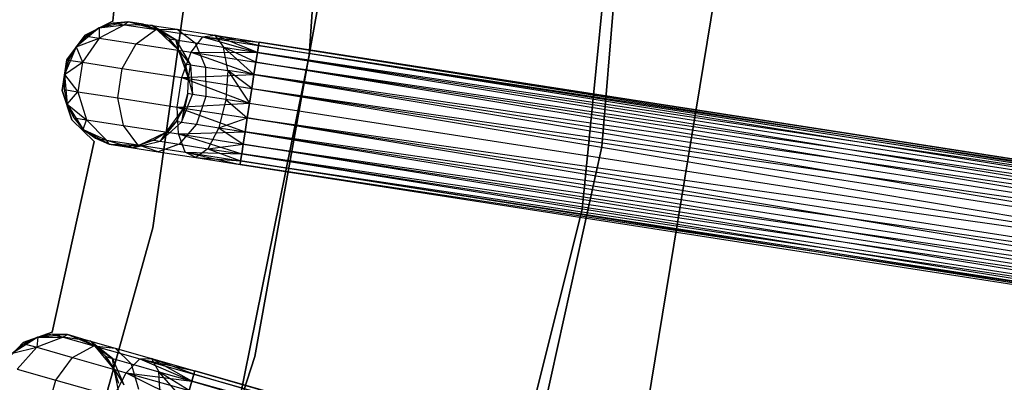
# Model space of a CAD drawing. Extents: x -91 to 92, y -91 to 92.
# Tile 222 of 256: x 40 to 55, y -11 to -5. Entities that reach past the tile are written whole.
import ezdxf

# ---------------------------------------------------------------- set-up
doc = ezdxf.new("R2010")
doc.units = 0
doc.header["$LTSCALE"] = 25.4
doc.layers.get('0').update_dxf_attribs({"linetype": 'CONTINUOUS'})

# ---------------------------------------------------------------- blocks, each defined once
blk = doc.blocks.new('NL2500012258_STL_2')
at = {"color": 0}
for p, q in [((136.514, -5.932, 186), (136.911, -0.131, 186)), ((136.911, -0.131, 178.5), (136.514, -5.932, 178.5)), ((136.514, -5.932, 186), (136.911, -0.131, 186)), ((136.911, -0.131, 178.5), (136.514, -5.932, 178.5)), ((141.204, -7.394, 20), (141.754, -0.831, 20)), ((141.754, -0.831, 26.5), (141.204, -7.394, 26.5)), ((141.754, -0.831, 26.5), (141.204, -7.394, 26.5)), ((141.204, -7.394, 20), (141.754, -0.831, 20)), ((140.889, -8.399, 19), (141.595, -1.259, 19)), ((141.595, -1.259, 20), (140.889, -8.399, 20)), ((141.595, -1.259, 20), (140.889, -8.399, 20)), ((140.889, -8.399, 19), (141.595, -1.259, 19)), ((133.661, -2.261, 185), (133.371, -5.381, 185)), ((133.371, -5.381, 183), (133.661, -2.261, 183)), ((133.371, -5.381, 183), (133.661, -2.261, 183)), ((133.661, -2.261, 185), (133.371, -5.381, 185)), ((134.8, -3.078, 186), (134.013, -8.694, 186)), ((134.013, -8.694, 178.5), (134.8, -3.078, 178.5)), ((134.013, -8.694, 178.5), (134.8, -3.078, 178.5)), ((134.8, -3.078, 186), (134.013, -8.694, 186)), ((135.643, -10.756, 186), (136.677, -5.028, 186)), ((136.677, -5.028, 187), (135.643, -10.756, 187)), ((135.643, -10.756, 186), (136.677, -5.028, 186)), ((136.677, -5.028, 187), (135.643, -10.756, 187)), ((143.02, -4.952, 20), (141.942, -11.509, 20)), ((141.942, -11.509, 26.5), (143.02, -4.952, 26.5)), ((143.02, -4.952, 20), (141.942, -11.509, 20)), ((141.942, -11.509, 26.5), (143.02, -4.952, 26.5)), ((133.15, -5.489, 185), (132.781, -5.795, 185)), ((133.15, -5.489, 185), (132.781, -5.795, 185)), ((133.371, -5.381, 185), (132.927, -5.603, 185)), ((132.927, -5.603, 183), (133.371, -5.381, 183)), ((132.927, -5.603, 183), (133.371, -5.381, 183)), ((133.371, -5.381, 185), (132.927, -5.603, 185)), ((133.15, -5.489, 179.5), (132.947, -5.62, 179.5)), ((132.947, -5.62, 179.5), (133.15, -5.489, 185)), ((132.947, -5.62, 179.5), (133.15, -5.489, 185)), ((133.15, -5.489, 179.5), (132.947, -5.62, 179.5)), ((133.618, -5.39, 185), (133.15, -5.489, 185)), ((133.618, -5.39, 185), (133.15, -5.489, 185)), ((133.378, -5.411, 179.5), (133.15, -5.489, 185)), ((133.378, -5.411, 179.5), (133.15, -5.489, 179.5)), ((133.378, -5.411, 179.5), (133.15, -5.489, 185)), ((133.378, -5.411, 179.5), (133.15, -5.489, 179.5)), ((133.15, -5.489, 179.5), (133.555, -5.439, 178.599)), ((133.15, -5.489, 179.5), (133.555, -5.439, 178.599)), ((133.15, -5.489, 179.5), (133.15, -5.489, 185)), ((133.15, -5.489, 179.5), (133.15, -5.489, 185)), ((133.15, -5.489, 179.5), (133.154, -5.652, 178.448)), ((133.15, -5.489, 179.5), (133.154, -5.652, 178.448)), ((133.555, -5.439, 178.599), (133.154, -5.652, 178.448)), ((133.555, -5.439, 178.599), (133.154, -5.652, 178.448)), ((133.371, -5.381, 185), (133.371, -5.381, 183)), ((133.371, -5.381, 185), (133.371, -5.381, 183)), ((133.618, -5.39, 179.5), (133.378, -5.411, 179.5)), ((133.378, -5.411, 179.5), (133.618, -5.39, 185)), ((133.378, -5.411, 179.5), (133.618, -5.39, 185)), ((133.618, -5.39, 179.5), (133.378, -5.411, 179.5)), ((133.378, -5.411, 179.5), (133.555, -5.439, 178.599)), ((133.378, -5.411, 179.5), (133.555, -5.439, 178.599)), ((133.618, -5.39, 179.5), (133.555, -5.439, 178.599)), ((133.618, -5.39, 179.5), (133.555, -5.439, 178.599)), ((133.998, -5.449, 178.781), (133.555, -5.439, 178.599)), ((133.555, -5.439, 178.599), (134.059, -5.517, 177.835)), ((133.555, -5.439, 178.599), (134.059, -5.517, 177.835)), ((133.998, -5.449, 178.781), (133.555, -5.439, 178.599)), ((134.079, -5.52, 185), (133.618, -5.39, 185)), ((133.856, -5.427, 179.5), (133.618, -5.39, 185)), ((134.079, -5.52, 185), (133.618, -5.39, 185)), ((133.856, -5.427, 179.5), (133.618, -5.39, 185)), ((133.618, -5.39, 179.5), (133.998, -5.449, 178.781)), ((133.618, -5.39, 179.5), (133.618, -5.39, 185)), ((133.618, -5.39, 179.5), (133.618, -5.39, 185)), ((133.618, -5.39, 179.5), (133.998, -5.449, 178.781)), ((133.742, -5.743, 177.557), (134.059, -5.517, 177.835)), ((133.742, -5.743, 177.557), (134.059, -5.517, 177.835)), ((134.079, -5.52, 179.5), (133.856, -5.427, 179.5)), ((133.856, -5.427, 179.5), (134.079, -5.52, 185)), ((133.856, -5.427, 179.5), (134.079, -5.52, 185)), ((133.856, -5.427, 179.5), (133.998, -5.449, 178.781)), ((133.856, -5.427, 179.5), (133.998, -5.449, 178.781)), ((134.079, -5.52, 179.5), (133.856, -5.427, 179.5)), ((134.079, -5.52, 179.5), (133.998, -5.449, 178.781)), ((134.079, -5.52, 179.5), (133.998, -5.449, 178.781)), ((134.38, -5.68, 178.952), (133.998, -5.449, 178.781)), ((133.998, -5.449, 178.781), (134.4, -5.512, 178.171)), ((133.998, -5.449, 178.781), (134.4, -5.512, 178.171)), ((134.38, -5.68, 178.952), (133.998, -5.449, 178.781)), ((134.059, -5.517, 177.835), (134.4, -5.512, 178.171)), ((134.059, -5.517, 177.835), (134.4, -5.512, 178.171)), ((134.059, -5.517, 177.835), (134.814, -5.634, 177.325)), ((134.059, -5.517, 177.835), (134.814, -5.634, 177.325)), ((134.426, -5.849, 185), (134.079, -5.52, 185)), ((134.272, -5.664, 179.5), (134.079, -5.52, 185)), ((134.426, -5.849, 185), (134.079, -5.52, 185)), ((134.272, -5.664, 179.5), (134.079, -5.52, 179.5)), ((134.079, -5.52, 179.5), (134.079, -5.52, 185)), ((134.272, -5.664, 179.5), (134.079, -5.52, 185)), ((134.079, -5.52, 179.5), (134.079, -5.52, 185)), ((134.079, -5.52, 179.5), (134.38, -5.68, 178.952)), ((134.272, -5.664, 179.5), (134.079, -5.52, 179.5)), ((134.079, -5.52, 179.5), (134.38, -5.68, 178.952)), ((134.4, -5.512, 178.171), (135.003, -5.605, 177.764)), ((134.4, -5.512, 178.171), (135.003, -5.605, 177.764)), ((134.4, -5.512, 178.171), (134.687, -5.728, 178.487)), ((134.4, -5.512, 178.171), (134.687, -5.728, 178.487)), ((132.927, -5.603, 185), (132.635, -6.003, 185)), ((132.635, -6.003, 183), (132.927, -5.603, 183)), ((132.635, -6.003, 183), (132.927, -5.603, 183)), ((132.927, -5.603, 185), (132.635, -6.003, 185)), ((132.947, -5.62, 179.5), (132.781, -5.795, 185)), ((132.947, -5.62, 179.5), (132.781, -5.795, 179.5)), ((132.947, -5.62, 179.5), (132.781, -5.795, 185)), ((132.947, -5.62, 179.5), (132.781, -5.795, 179.5)), ((132.781, -5.795, 179.5), (133.154, -5.652, 178.448)), ((132.781, -5.795, 179.5), (133.154, -5.652, 178.448)), ((133.154, -5.652, 178.448), (132.886, -6.039, 178.363)), ((133.154, -5.652, 178.448), (132.886, -6.039, 178.363)), ((132.927, -5.603, 185), (132.927, -5.603, 183)), ((132.927, -5.603, 185), (132.927, -5.603, 183)), ((132.947, -5.62, 179.5), (133.154, -5.652, 178.448)), ((132.947, -5.62, 179.5), (133.154, -5.652, 178.448)), ((133.154, -5.652, 178.448), (133.742, -5.743, 177.557)), ((133.154, -5.652, 178.448), (133.742, -5.743, 177.557)), ((134.426, -5.849, 179.5), (134.272, -5.664, 179.5)), ((134.272, -5.664, 179.5), (134.426, -5.849, 185)), ((134.272, -5.664, 179.5), (134.426, -5.849, 185)), ((134.272, -5.664, 179.5), (134.38, -5.68, 178.952)), ((134.272, -5.664, 179.5), (134.38, -5.68, 178.952)), ((134.426, -5.849, 179.5), (134.272, -5.664, 179.5)), ((134.624, -5.88, 176.961), (134.814, -5.634, 177.325)), ((134.624, -5.88, 176.961), (134.814, -5.634, 177.325)), ((134.814, -5.634, 177.325), (135.003, -5.605, 177.764)), ((134.814, -5.634, 177.325), (135.003, -5.605, 177.764)), ((134.814, -5.634, 177.325), (135.687, -5.883, 176.932)), ((134.814, -5.634, 177.325), (135.687, -5.883, 176.932)), ((134.814, -5.634, 177.325), (135.705, -5.773, 177.145)), ((134.814, -5.634, 177.325), (135.705, -5.773, 177.145)), ((134.814, -5.634, 177.325), (135.713, -5.716, 177.379)), ((134.814, -5.634, 177.325), (135.713, -5.716, 177.379)), ((135.003, -5.605, 177.764), (135.713, -5.716, 177.379)), ((135.003, -5.605, 177.764), (135.713, -5.716, 177.621)), ((135.003, -5.605, 177.764), (135.713, -5.716, 177.379)), ((135.687, -5.883, 178.068), (135.003, -5.605, 177.764)), ((135.003, -5.605, 177.764), (135.146, -5.799, 178.177)), ((135.687, -5.883, 178.068), (135.003, -5.605, 177.764)), ((135.705, -5.773, 177.855), (135.003, -5.605, 177.764)), ((135.705, -5.773, 177.855), (135.003, -5.605, 177.764)), ((135.003, -5.605, 177.764), (135.713, -5.716, 177.621)), ((135.003, -5.605, 177.764), (135.146, -5.799, 178.177)), ((132.781, -5.795, 185), (132.597, -6.236, 185)), ((132.781, -5.795, 185), (132.597, -6.236, 185)), ((132.781, -5.795, 179.5), (132.662, -6.004, 179.5)), ((132.662, -6.004, 179.5), (132.781, -5.795, 185)), ((132.662, -6.004, 179.5), (132.781, -5.795, 185)), ((132.781, -5.795, 179.5), (132.662, -6.004, 179.5)), ((132.781, -5.795, 179.5), (132.781, -5.795, 185)), ((132.781, -5.795, 179.5), (132.781, -5.795, 185)), ((132.781, -5.795, 179.5), (132.886, -6.039, 178.363)), ((132.781, -5.795, 179.5), (132.886, -6.039, 178.363)), ((133.522, -6.138, 177.399), (133.742, -5.743, 177.557)), ((133.522, -6.138, 177.399), (133.742, -5.743, 177.557)), ((133.742, -5.743, 177.557), (134.624, -5.88, 176.961)), ((133.742, -5.743, 177.557), (134.624, -5.88, 176.961)), ((134.38, -5.68, 178.952), (134.687, -5.728, 178.487)), ((134.38, -5.68, 178.952), (134.687, -5.728, 178.487)), ((134.38, -5.68, 178.952), (134.615, -6.079, 179.074)), ((134.426, -5.849, 179.5), (134.38, -5.68, 178.952)), ((134.426, -5.849, 179.5), (134.38, -5.68, 178.952)), ((134.38, -5.68, 178.952), (134.615, -6.079, 179.074)), ((134.687, -5.728, 178.487), (135.146, -5.799, 178.177)), ((134.687, -5.728, 178.487), (135.146, -5.799, 178.177)), ((134.687, -5.728, 178.487), (134.854, -6.116, 178.712)), ((134.687, -5.728, 178.487), (134.854, -6.116, 178.712)), ((135.146, -5.799, 178.177), (135.687, -5.883, 178.068)), ((135.211, -6.172, 178.47), (135.146, -5.799, 178.177)), ((135.632, -6.237, 178.385), (135.146, -5.799, 178.177)), ((135.211, -6.172, 178.47), (135.146, -5.799, 178.177)), ((135.632, -6.237, 178.385), (135.146, -5.799, 178.177)), ((135.663, -6.041, 178.249), (135.146, -5.799, 178.177)), ((135.663, -6.041, 178.249), (135.146, -5.799, 178.177)), ((135.146, -5.799, 178.177), (135.687, -5.883, 178.068)), ((135.705, -5.773, 177.145), (135.687, -5.883, 176.932)), ((135.687, -5.883, 178.068), (135.705, -5.773, 177.855)), ((135.687, -5.883, 178.068), (135.705, -5.773, 177.855)), ((135.705, -5.773, 177.145), (135.687, -5.883, 176.932)), ((135.713, -5.716, 177.379), (135.705, -5.773, 177.145)), ((135.705, -5.773, 177.855), (135.713, -5.716, 177.621)), ((135.705, -5.773, 177.855), (135.713, -5.716, 177.621)), ((135.713, -5.716, 177.379), (135.705, -5.773, 177.145)), ((135.705, -5.773, 177.855), (154.727, -8.725, 177.855)), ((135.705, -5.773, 177.855), (154.727, -8.725, 177.855)), ((154.71, -8.836, 176.932), (135.705, -5.773, 177.145)), ((135.705, -5.773, 177.145), (154.736, -8.668, 177.379)), ((135.705, -5.773, 177.145), (154.736, -8.668, 177.379)), ((154.71, -8.836, 176.932), (135.705, -5.773, 177.145)), ((154.736, -8.668, 177.379), (135.713, -5.716, 177.621)), ((135.713, -5.716, 177.379), (154.736, -8.668, 177.379)), ((154.736, -8.668, 177.379), (135.713, -5.716, 177.621)), ((135.713, -5.716, 177.621), (154.727, -8.725, 177.855)), ((135.713, -5.716, 177.621), (154.727, -8.725, 177.855)), ((135.713, -5.716, 177.379), (154.736, -8.668, 177.379)), ((134.581, -6.302, 185), (134.426, -5.849, 185)), ((134.531, -6.066, 179.5), (134.426, -5.849, 185)), ((134.581, -6.302, 185), (134.426, -5.849, 185)), ((134.531, -6.066, 179.5), (134.426, -5.849, 179.5)), ((134.426, -5.849, 179.5), (134.426, -5.849, 185)), ((134.531, -6.066, 179.5), (134.426, -5.849, 185)), ((134.426, -5.849, 179.5), (134.426, -5.849, 185)), ((134.426, -5.849, 179.5), (134.615, -6.079, 179.074)), ((134.426, -5.849, 179.5), (134.615, -6.079, 179.074)), ((134.531, -6.066, 179.5), (134.426, -5.849, 179.5)), ((134.474, -6.286, 176.755), (134.624, -5.88, 176.961)), ((134.474, -6.286, 176.755), (134.624, -5.88, 176.961)), ((134.624, -5.88, 176.961), (135.632, -6.237, 176.615)), ((134.624, -5.88, 176.961), (135.632, -6.237, 176.615)), ((134.624, -5.88, 176.961), (135.663, -6.041, 176.751)), ((134.624, -5.88, 176.961), (135.663, -6.041, 176.751)), ((134.624, -5.88, 176.961), (135.687, -5.883, 176.932)), ((134.624, -5.88, 176.961), (135.687, -5.883, 176.932)), ((135.364, -11.631, 186), (136.514, -5.932, 186)), ((136.514, -5.932, 178.5), (135.364, -11.631, 178.5)), ((135.364, -11.631, 186), (136.514, -5.932, 186)), ((136.514, -5.932, 178.5), (135.364, -11.631, 178.5)), ((135.687, -5.883, 176.932), (135.663, -6.041, 176.751)), ((135.663, -6.041, 178.249), (135.687, -5.883, 178.068)), ((135.663, -6.041, 178.249), (135.687, -5.883, 178.068)), ((135.687, -5.883, 176.932), (135.663, -6.041, 176.751)), ((154.727, -8.725, 177.855), (135.687, -5.883, 178.068)), ((135.687, -5.883, 178.068), (154.685, -8.994, 178.249)), ((135.687, -5.883, 178.068), (154.685, -8.994, 178.249)), ((154.727, -8.725, 177.855), (135.687, -5.883, 178.068)), ((135.687, -5.883, 176.932), (154.71, -8.836, 176.932)), ((135.687, -5.883, 176.932), (154.71, -8.836, 176.932)), ((136.514, -5.932, 186), (136.514, -5.932, 178.5)), ((136.514, -5.932, 186), (136.514, -5.932, 178.5)), ((132.635, -6.003, 185), (132.559, -6.493, 185)), ((132.559, -6.493, 183), (132.635, -6.003, 183)), ((132.559, -6.493, 183), (132.635, -6.003, 183)), ((132.635, -6.003, 185), (132.559, -6.493, 185)), ((132.662, -6.004, 179.5), (132.597, -6.236, 185)), ((132.662, -6.004, 179.5), (132.597, -6.236, 185)), ((132.662, -6.004, 179.5), (132.597, -6.236, 179.5)), ((132.662, -6.004, 179.5), (132.597, -6.236, 179.5)), ((132.597, -6.236, 179.5), (132.886, -6.039, 178.363)), ((132.597, -6.236, 179.5), (132.886, -6.039, 178.363)), ((132.635, -6.003, 185), (132.635, -6.003, 183)), ((132.635, -6.003, 185), (132.635, -6.003, 183)), ((132.662, -6.004, 179.5), (132.886, -6.039, 178.363)), ((132.662, -6.004, 179.5), (132.886, -6.039, 178.363)), ((132.886, -6.039, 178.363), (132.812, -6.512, 178.363)), ((132.886, -6.039, 178.363), (132.812, -6.512, 178.363)), ((132.886, -6.039, 178.363), (133.522, -6.138, 177.399)), ((132.886, -6.039, 178.363), (133.522, -6.138, 177.399)), ((133.449, -6.611, 177.399), (133.522, -6.138, 177.399)), ((133.449, -6.611, 177.399), (133.522, -6.138, 177.399)), ((133.522, -6.138, 177.399), (134.474, -6.286, 176.755)), ((133.522, -6.138, 177.399), (134.474, -6.286, 176.755)), ((134.581, -6.302, 179.5), (134.531, -6.066, 179.5)), ((134.531, -6.066, 179.5), (134.581, -6.302, 185)), ((134.531, -6.066, 179.5), (134.581, -6.302, 185)), ((134.531, -6.066, 179.5), (134.615, -6.079, 179.074)), ((134.531, -6.066, 179.5), (134.615, -6.079, 179.074)), ((134.581, -6.302, 179.5), (134.531, -6.066, 179.5)), ((134.581, -6.302, 179.5), (134.615, -6.079, 179.074)), ((134.581, -6.302, 179.5), (134.615, -6.079, 179.074)), ((134.615, -6.079, 179.074), (134.854, -6.116, 178.712)), ((134.615, -6.079, 179.074), (134.854, -6.116, 178.712)), ((134.615, -6.079, 179.074), (134.648, -6.555, 179.117)), ((134.615, -6.079, 179.074), (134.648, -6.555, 179.117)), ((134.854, -6.116, 178.712), (135.211, -6.172, 178.47)), ((134.854, -6.116, 178.712), (135.211, -6.172, 178.47)), ((134.854, -6.116, 178.712), (134.862, -6.588, 178.793)), ((134.854, -6.116, 178.712), (134.862, -6.588, 178.793)), ((135.663, -6.041, 176.751), (135.632, -6.237, 176.615)), ((135.632, -6.237, 178.385), (135.663, -6.041, 178.249)), ((135.632, -6.237, 178.385), (135.663, -6.041, 178.249)), ((135.663, -6.041, 176.751), (135.632, -6.237, 176.615)), ((135.663, -6.041, 178.249), (154.685, -8.994, 178.249)), ((135.663, -6.041, 178.249), (154.685, -8.994, 178.249)), ((154.655, -9.19, 176.615), (135.663, -6.041, 176.751)), ((135.663, -6.041, 176.751), (154.71, -8.836, 176.932)), ((135.663, -6.041, 176.751), (154.71, -8.836, 176.932)), ((154.655, -9.19, 176.615), (135.663, -6.041, 176.751)), ((132.597, -6.236, 185), (132.589, -6.477, 179.5)), ((132.597, -6.236, 179.5), (132.589, -6.477, 179.5)), ((132.597, -6.236, 185), (132.589, -6.477, 179.5)), ((132.597, -6.236, 179.5), (132.589, -6.477, 179.5)), ((132.597, -6.236, 185), (132.639, -6.713, 185)), ((132.597, -6.236, 185), (132.639, -6.713, 185)), ((132.597, -6.236, 179.5), (132.597, -6.236, 185)), ((132.597, -6.236, 179.5), (132.597, -6.236, 185)), ((132.597, -6.236, 179.5), (132.812, -6.512, 178.363)), ((132.597, -6.236, 179.5), (132.812, -6.512, 178.363)), ((134.401, -6.759, 176.755), (134.474, -6.286, 176.755)), ((134.401, -6.759, 176.755), (134.474, -6.286, 176.755)), ((134.474, -6.286, 176.755), (135.632, -6.237, 176.615)), ((134.474, -6.286, 176.755), (135.632, -6.237, 176.615)), ((134.474, -6.286, 176.755), (135.561, -6.696, 176.5)), ((134.474, -6.286, 176.755), (135.561, -6.696, 176.5)), ((134.474, -6.286, 176.755), (135.598, -6.46, 176.529)), ((134.474, -6.286, 176.755), (135.598, -6.46, 176.529)), ((134.573, -6.543, 185), (134.581, -6.302, 185)), ((134.573, -6.543, 179.5), (134.581, -6.302, 179.5)), ((134.573, -6.543, 185), (134.581, -6.302, 185)), ((134.573, -6.543, 179.5), (134.581, -6.302, 179.5)), ((134.581, -6.302, 179.5), (134.581, -6.302, 185)), ((134.581, -6.302, 179.5), (134.581, -6.302, 185)), ((134.581, -6.302, 179.5), (134.648, -6.555, 179.117)), ((134.581, -6.302, 179.5), (134.648, -6.555, 179.117)), ((135.211, -6.172, 178.47), (135.183, -6.638, 178.576)), ((135.211, -6.172, 178.47), (135.183, -6.638, 178.576)), ((135.598, -6.46, 178.471), (135.211, -6.172, 178.47)), ((135.211, -6.172, 178.47), (135.561, -6.696, 178.5)), ((135.598, -6.46, 178.471), (135.211, -6.172, 178.47)), ((135.632, -6.237, 178.385), (135.211, -6.172, 178.47)), ((135.632, -6.237, 178.385), (135.211, -6.172, 178.47)), ((135.211, -6.172, 178.47), (135.561, -6.696, 178.5)), ((135.632, -6.237, 176.615), (135.598, -6.46, 176.529)), ((135.598, -6.46, 178.471), (135.632, -6.237, 178.385)), ((135.598, -6.46, 178.471), (135.632, -6.237, 178.385)), ((135.632, -6.237, 176.615), (135.598, -6.46, 176.529)), ((154.685, -8.994, 178.249), (135.632, -6.237, 178.385)), ((135.632, -6.237, 178.385), (154.62, -9.413, 178.471)), ((135.632, -6.237, 178.385), (154.62, -9.413, 178.471)), ((154.685, -8.994, 178.249), (135.632, -6.237, 178.385)), ((135.632, -6.237, 176.615), (154.655, -9.19, 176.615)), ((135.632, -6.237, 176.615), (154.655, -9.19, 176.615)), ((135.598, -6.46, 176.529), (135.561, -6.696, 176.5)), ((135.561, -6.696, 178.5), (135.598, -6.46, 178.471)), ((135.561, -6.696, 178.5), (135.598, -6.46, 178.471)), ((135.598, -6.46, 176.529), (135.561, -6.696, 176.5)), ((135.598, -6.46, 178.471), (154.62, -9.413, 178.471)), ((135.598, -6.46, 178.471), (154.62, -9.413, 178.471)), ((135.598, -6.46, 176.529), (154.583, -9.649, 176.5)), ((135.598, -6.46, 176.529), (154.583, -9.649, 176.5)), ((135.598, -6.46, 176.529), (154.655, -9.19, 176.615)), ((135.598, -6.46, 176.529), (154.655, -9.19, 176.615)), ((132.559, -6.493, 185), (132.559, -6.493, 183)), ((132.559, -6.493, 185), (132.559, -6.493, 183)), ((132.559, -6.493, 185), (132.716, -6.963, 185)), ((132.716, -6.963, 183), (132.559, -6.493, 183)), ((132.716, -6.963, 183), (132.559, -6.493, 183)), ((132.559, -6.493, 185), (132.716, -6.963, 185)), ((132.589, -6.477, 179.5), (132.639, -6.713, 185)), ((132.589, -6.477, 179.5), (132.639, -6.713, 179.5)), ((132.589, -6.477, 179.5), (132.639, -6.713, 185)), ((132.589, -6.477, 179.5), (132.639, -6.713, 179.5)), ((132.589, -6.477, 179.5), (132.812, -6.512, 178.363)), ((132.589, -6.477, 179.5), (132.812, -6.512, 178.363)), ((132.639, -6.713, 179.5), (132.812, -6.512, 178.363)), ((132.639, -6.713, 179.5), (132.812, -6.512, 178.363)), ((132.812, -6.512, 178.363), (132.95, -6.962, 178.448)), ((132.812, -6.512, 178.363), (132.95, -6.962, 178.448)), ((132.812, -6.512, 178.363), (133.449, -6.611, 177.399)), ((132.812, -6.512, 178.363), (133.449, -6.611, 177.399)), ((133.539, -7.054, 177.557), (133.449, -6.611, 177.399)), ((133.449, -6.611, 177.399), (134.401, -6.759, 176.755)), ((133.449, -6.611, 177.399), (134.401, -6.759, 176.755)), ((133.539, -7.054, 177.557), (133.449, -6.611, 177.399)), ((134.573, -6.543, 179.5), (134.472, -6.998, 179.074)), ((134.573, -6.543, 179.5), (134.472, -6.998, 179.074)), ((134.472, -6.998, 179.074), (134.648, -6.555, 179.117)), ((134.472, -6.998, 179.074), (134.648, -6.555, 179.117)), ((134.508, -6.775, 185), (134.573, -6.543, 185)), ((134.508, -6.775, 179.5), (134.573, -6.543, 179.5)), ((134.508, -6.775, 185), (134.573, -6.543, 185)), ((134.508, -6.775, 179.5), (134.573, -6.543, 179.5)), ((134.573, -6.543, 179.5), (134.573, -6.543, 185)), ((134.573, -6.543, 179.5), (134.573, -6.543, 185)), ((134.648, -6.555, 179.117), (134.573, -6.543, 179.5)), ((134.648, -6.555, 179.117), (134.573, -6.543, 179.5)), ((134.862, -6.588, 178.793), (134.648, -6.555, 179.117)), ((134.862, -6.588, 178.793), (134.648, -6.555, 179.117)), ((134.862, -6.588, 178.793), (134.711, -7.035, 178.712)), ((134.862, -6.588, 178.793), (134.711, -7.035, 178.712)), ((135.183, -6.638, 178.576), (134.862, -6.588, 178.793)), ((135.183, -6.638, 178.576), (134.862, -6.588, 178.793)), ((132.639, -6.713, 185), (132.897, -7.116, 185)), ((132.639, -6.713, 179.5), (132.639, -6.713, 185)), ((132.639, -6.713, 179.5), (132.639, -6.713, 185)), ((132.639, -6.713, 179.5), (132.743, -6.93, 179.5)), ((132.743, -6.93, 179.5), (132.639, -6.713, 185)), ((132.743, -6.93, 179.5), (132.639, -6.713, 185)), ((132.639, -6.713, 185), (132.897, -7.116, 185)), ((132.639, -6.713, 179.5), (132.743, -6.93, 179.5)), ((132.639, -6.713, 179.5), (132.95, -6.962, 178.448)), ((132.639, -6.713, 179.5), (132.95, -6.962, 178.448)), ((134.223, -7.16, 185), (134.508, -6.775, 185)), ((134.223, -7.16, 185), (134.508, -6.775, 185)), ((134.389, -6.985, 179.5), (134.508, -6.775, 185)), ((134.389, -6.985, 179.5), (134.508, -6.775, 185)), ((134.389, -6.985, 179.5), (134.508, -6.775, 179.5)), ((134.389, -6.985, 179.5), (134.508, -6.775, 179.5)), ((134.401, -6.759, 176.755), (135.561, -6.696, 176.5)), ((134.401, -6.759, 176.755), (135.561, -6.696, 176.5)), ((134.42, -7.19, 176.961), (134.401, -6.759, 176.755)), ((134.401, -6.759, 176.755), (135.49, -7.156, 176.615)), ((134.401, -6.759, 176.755), (135.49, -7.156, 176.615)), ((134.401, -6.759, 176.755), (135.524, -6.933, 176.529)), ((134.401, -6.759, 176.755), (135.524, -6.933, 176.529)), ((134.42, -7.19, 176.961), (134.401, -6.759, 176.755)), ((134.508, -6.775, 179.5), (134.472, -6.998, 179.074)), ((134.508, -6.775, 179.5), (134.472, -6.998, 179.074)), ((134.508, -6.775, 179.5), (134.508, -6.775, 185)), ((134.508, -6.775, 179.5), (134.508, -6.775, 185)), ((135.183, -6.638, 178.576), (135.068, -7.09, 178.47)), ((135.183, -6.638, 178.576), (135.068, -7.09, 178.47)), ((135.561, -6.696, 178.5), (135.183, -6.638, 178.576)), ((135.183, -6.638, 178.576), (135.524, -6.933, 178.471)), ((135.183, -6.638, 178.576), (135.524, -6.933, 178.471)), ((135.561, -6.696, 178.5), (135.183, -6.638, 178.576)), ((135.524, -6.933, 178.471), (135.561, -6.696, 178.5)), ((135.561, -6.696, 176.5), (135.524, -6.933, 176.529)), ((135.524, -6.933, 178.471), (135.561, -6.696, 178.5)), ((135.561, -6.696, 176.5), (135.524, -6.933, 176.529)), ((135.561, -6.696, 178.5), (154.583, -9.649, 178.5)), ((135.561, -6.696, 178.5), (154.583, -9.649, 178.5)), ((135.561, -6.696, 176.5), (154.583, -9.649, 176.5)), ((135.561, -6.696, 176.5), (154.583, -9.649, 176.5)), ((132.743, -6.93, 179.5), (132.897, -7.116, 185)), ((132.743, -6.93, 179.5), (132.897, -7.116, 179.5)), ((132.743, -6.93, 179.5), (132.897, -7.116, 185)), ((132.743, -6.93, 179.5), (132.897, -7.116, 179.5)), ((132.743, -6.93, 179.5), (132.95, -6.962, 178.448)), ((132.743, -6.93, 179.5), (132.95, -6.962, 178.448)), ((135.068, -7.09, 178.47), (135.524, -6.933, 178.471)), ((135.068, -7.09, 178.47), (135.524, -6.933, 178.471)), ((135.49, -7.156, 178.385), (135.524, -6.933, 178.471)), ((135.524, -6.933, 176.529), (135.49, -7.156, 176.615)), ((135.524, -6.933, 176.529), (135.49, -7.156, 176.615)), ((135.49, -7.156, 178.385), (135.524, -6.933, 178.471)), ((154.512, -10.109, 176.615), (135.524, -6.933, 176.529)), ((135.524, -6.933, 176.529), (154.583, -9.649, 176.5)), ((154.512, -10.109, 176.615), (135.524, -6.933, 176.529)), ((135.524, -6.933, 178.471), (154.547, -9.886, 178.471)), ((135.524, -6.933, 178.471), (154.547, -9.886, 178.471)), ((135.524, -6.933, 176.529), (154.583, -9.649, 176.5)), ((132.716, -6.963, 185), (132.716, -6.963, 183)), ((132.716, -6.963, 185), (132.716, -6.963, 183)), ((132.716, -6.963, 185), (133.071, -7.309, 185)), ((133.071, -7.309, 183), (132.716, -6.963, 183)), ((133.071, -7.309, 183), (132.716, -6.963, 183)), ((132.716, -6.963, 185), (133.071, -7.309, 185)), ((132.897, -7.116, 179.5), (132.95, -6.962, 178.448)), ((132.897, -7.116, 179.5), (132.95, -6.962, 178.448)), ((132.95, -6.962, 178.448), (133.268, -7.287, 178.599)), ((132.95, -6.962, 178.448), (133.268, -7.287, 178.599)), ((132.95, -6.962, 178.448), (133.539, -7.054, 177.557)), ((132.95, -6.962, 178.448), (133.539, -7.054, 177.557)), ((133.772, -7.365, 177.835), (133.539, -7.054, 177.557)), ((133.539, -7.054, 177.557), (134.42, -7.19, 176.961)), ((133.539, -7.054, 177.557), (134.42, -7.19, 176.961)), ((133.772, -7.365, 177.835), (133.539, -7.054, 177.557)), ((134.389, -6.985, 179.5), (134.128, -7.307, 178.952)), ((134.389, -6.985, 179.5), (134.128, -7.307, 178.952)), ((134.128, -7.307, 178.952), (134.472, -6.998, 179.074)), ((134.128, -7.307, 178.952), (134.472, -6.998, 179.074)), ((134.223, -7.16, 179.5), (134.389, -6.985, 179.5)), ((134.389, -6.985, 179.5), (134.223, -7.16, 185)), ((134.389, -6.985, 179.5), (134.223, -7.16, 185)), ((134.223, -7.16, 179.5), (134.389, -6.985, 179.5)), ((134.389, -6.985, 179.5), (134.472, -6.998, 179.074)), ((134.389, -6.985, 179.5), (134.472, -6.998, 179.074)), ((134.711, -7.035, 178.712), (134.434, -7.354, 178.487)), ((134.711, -7.035, 178.712), (134.434, -7.354, 178.487)), ((134.472, -6.998, 179.074), (134.711, -7.035, 178.712)), ((134.472, -6.998, 179.074), (134.711, -7.035, 178.712)), ((134.711, -7.035, 178.712), (135.068, -7.09, 178.47)), ((134.711, -7.035, 178.712), (135.068, -7.09, 178.47)), ((135.068, -7.09, 178.47), (134.893, -7.426, 178.177)), ((135.068, -7.09, 178.47), (134.893, -7.426, 178.177)), ((135.068, -7.09, 178.47), (135.49, -7.156, 178.385)), ((135.068, -7.09, 178.47), (135.49, -7.156, 178.385)), ((135.068, -7.09, 178.47), (135.459, -7.352, 178.249)), ((135.068, -7.09, 178.47), (135.459, -7.352, 178.249)), ((132.897, -7.116, 185), (133.313, -7.352, 185)), ((132.897, -7.116, 179.5), (132.897, -7.116, 185)), ((132.897, -7.116, 179.5), (132.897, -7.116, 185)), ((132.897, -7.116, 179.5), (133.091, -7.259, 179.5)), ((133.091, -7.259, 179.5), (132.897, -7.116, 185)), ((133.091, -7.259, 179.5), (132.897, -7.116, 185)), ((132.897, -7.116, 185), (133.313, -7.352, 185)), ((132.897, -7.116, 179.5), (133.091, -7.259, 179.5)), ((132.897, -7.116, 179.5), (133.268, -7.287, 178.599)), ((132.897, -7.116, 179.5), (133.268, -7.287, 178.599)), ((133.792, -7.368, 185), (134.223, -7.16, 185)), ((133.792, -7.368, 185), (134.223, -7.16, 185)), ((134.02, -7.29, 179.5), (134.223, -7.16, 185)), ((134.02, -7.29, 179.5), (134.223, -7.16, 179.5)), ((134.02, -7.29, 179.5), (134.223, -7.16, 185)), ((134.02, -7.29, 179.5), (134.223, -7.16, 179.5)), ((134.223, -7.16, 179.5), (134.128, -7.307, 178.952)), ((134.223, -7.16, 179.5), (134.128, -7.307, 178.952)), ((134.223, -7.16, 179.5), (134.223, -7.16, 185)), ((134.223, -7.16, 179.5), (134.223, -7.16, 185)), ((134.42, -7.19, 176.961), (135.49, -7.156, 176.615)), ((134.42, -7.19, 176.961), (135.49, -7.156, 176.615)), ((134.527, -7.482, 177.325), (134.42, -7.19, 176.961)), ((134.42, -7.19, 176.961), (135.435, -7.51, 176.932)), ((134.42, -7.19, 176.961), (135.435, -7.51, 176.932)), ((134.42, -7.19, 176.961), (135.459, -7.352, 176.751)), ((134.42, -7.19, 176.961), (135.459, -7.352, 176.751)), ((134.527, -7.482, 177.325), (134.42, -7.19, 176.961)), ((135.459, -7.352, 178.249), (135.49, -7.156, 178.385)), ((135.49, -7.156, 176.615), (135.459, -7.352, 176.751)), ((135.49, -7.156, 176.615), (135.459, -7.352, 176.751)), ((135.459, -7.352, 178.249), (135.49, -7.156, 178.385)), ((135.49, -7.156, 176.615), (154.512, -10.109, 176.615)), ((135.49, -7.156, 176.615), (154.512, -10.109, 176.615)), ((154.547, -9.886, 178.471), (135.49, -7.156, 178.385)), ((135.49, -7.156, 178.385), (154.482, -10.305, 178.249)), ((135.49, -7.156, 178.385), (154.482, -10.305, 178.249)), ((154.547, -9.886, 178.471), (135.49, -7.156, 178.385)), ((133.071, -7.309, 185), (132.4, -10.37, 185)), ((132.4, -10.37, 183), (133.071, -7.309, 183)), ((132.4, -10.37, 183), (133.071, -7.309, 183)), ((133.071, -7.309, 185), (132.4, -10.37, 185)), ((133.071, -7.309, 185), (133.071, -7.309, 183)), ((133.071, -7.309, 185), (133.071, -7.309, 183)), ((133.091, -7.259, 179.5), (133.313, -7.352, 185)), ((133.091, -7.259, 179.5), (133.313, -7.352, 179.5)), ((133.091, -7.259, 179.5), (133.313, -7.352, 185)), ((133.091, -7.259, 179.5), (133.313, -7.352, 179.5)), ((133.091, -7.259, 179.5), (133.268, -7.287, 178.599)), ((133.091, -7.259, 179.5), (133.268, -7.287, 178.599)), ((133.313, -7.352, 179.5), (133.268, -7.287, 178.599)), ((133.268, -7.287, 178.599), (133.693, -7.411, 178.781)), ((133.313, -7.352, 179.5), (133.268, -7.287, 178.599)), ((133.268, -7.287, 178.599), (133.693, -7.411, 178.781)), ((133.268, -7.287, 178.599), (133.772, -7.365, 177.835)), ((133.268, -7.287, 178.599), (133.772, -7.365, 177.835)), ((133.313, -7.352, 185), (133.792, -7.368, 185)), ((133.313, -7.352, 179.5), (133.313, -7.352, 185)), ((133.313, -7.352, 179.5), (133.313, -7.352, 185)), ((133.313, -7.352, 179.5), (133.693, -7.411, 178.781)), ((133.552, -7.389, 179.5), (133.313, -7.352, 185)), ((133.552, -7.389, 179.5), (133.313, -7.352, 185)), ((133.313, -7.352, 185), (133.792, -7.368, 185)), ((133.313, -7.352, 179.5), (133.693, -7.411, 178.781)), ((133.552, -7.389, 179.5), (133.792, -7.368, 185)), ((133.552, -7.389, 179.5), (133.792, -7.368, 179.5)), ((133.552, -7.389, 179.5), (133.792, -7.368, 185)), ((133.552, -7.389, 179.5), (133.792, -7.368, 179.5)), ((133.552, -7.389, 179.5), (133.693, -7.411, 178.781)), ((133.552, -7.389, 179.5), (133.693, -7.411, 178.781)), ((134.02, -7.29, 179.5), (133.693, -7.411, 178.781)), ((134.02, -7.29, 179.5), (133.693, -7.411, 178.781)), ((133.693, -7.411, 178.781), (134.128, -7.307, 178.952)), ((133.693, -7.411, 178.781), (134.128, -7.307, 178.952)), ((133.792, -7.368, 179.5), (133.693, -7.411, 178.781)), ((133.792, -7.368, 179.5), (133.693, -7.411, 178.781)), ((133.693, -7.411, 178.781), (134.096, -7.474, 178.171)), ((133.693, -7.411, 178.781), (134.096, -7.474, 178.171)), ((134.096, -7.474, 178.171), (133.772, -7.365, 177.835)), ((133.772, -7.365, 177.835), (134.527, -7.482, 177.325)), ((133.772, -7.365, 177.835), (134.527, -7.482, 177.325)), ((134.096, -7.474, 178.171), (133.772, -7.365, 177.835)), ((133.792, -7.368, 179.5), (134.02, -7.29, 179.5)), ((134.02, -7.29, 179.5), (133.792, -7.368, 185)), ((134.02, -7.29, 179.5), (133.792, -7.368, 185)), ((133.792, -7.368, 179.5), (134.02, -7.29, 179.5)), ((133.792, -7.368, 179.5), (133.792, -7.368, 185)), ((133.792, -7.368, 179.5), (133.792, -7.368, 185)), ((134.02, -7.29, 179.5), (134.128, -7.307, 178.952)), ((134.02, -7.29, 179.5), (134.128, -7.307, 178.952)), ((134.434, -7.354, 178.487), (134.096, -7.474, 178.171)), ((134.434, -7.354, 178.487), (134.096, -7.474, 178.171)), ((134.128, -7.307, 178.952), (134.434, -7.354, 178.487)), ((134.128, -7.307, 178.952), (134.434, -7.354, 178.487)), ((134.434, -7.354, 178.487), (134.893, -7.426, 178.177)), ((134.434, -7.354, 178.487), (134.893, -7.426, 178.177)), ((134.893, -7.426, 178.177), (135.459, -7.352, 178.249)), ((134.893, -7.426, 178.177), (135.459, -7.352, 178.249)), ((135.435, -7.51, 178.068), (135.459, -7.352, 178.249)), ((135.459, -7.352, 176.751), (135.435, -7.51, 176.932)), ((135.459, -7.352, 176.751), (135.435, -7.51, 176.932)), ((135.435, -7.51, 178.068), (135.459, -7.352, 178.249)), ((154.457, -10.463, 176.932), (135.459, -7.352, 176.751)), ((135.459, -7.352, 176.751), (154.512, -10.109, 176.615)), ((135.459, -7.352, 176.751), (154.512, -10.109, 176.615)), ((154.457, -10.463, 176.932), (135.459, -7.352, 176.751)), ((135.459, -7.352, 178.249), (154.482, -10.305, 178.249)), ((135.459, -7.352, 178.249), (154.482, -10.305, 178.249)), ((139.785, -13.825, 20), (141.204, -7.394, 20)), ((141.204, -7.394, 26.5), (139.785, -13.825, 26.5)), ((141.204, -7.394, 26.5), (139.785, -13.825, 26.5)), ((139.785, -13.825, 20), (141.204, -7.394, 20)), ((141.204, -7.394, 26.5), (141.204, -7.394, 20)), ((141.204, -7.394, 26.5), (141.204, -7.394, 20)), ((134.096, -7.474, 178.171), (134.698, -7.567, 177.764)), ((134.096, -7.474, 178.171), (134.698, -7.567, 177.764)), ((134.698, -7.567, 177.764), (134.527, -7.482, 177.325)), ((134.527, -7.482, 177.325), (135.409, -7.677, 177.379)), ((134.527, -7.482, 177.325), (135.409, -7.677, 177.379)), ((134.527, -7.482, 177.325), (135.418, -7.62, 177.145)), ((134.527, -7.482, 177.325), (135.418, -7.62, 177.145)), ((134.527, -7.482, 177.325), (135.435, -7.51, 176.932)), ((134.527, -7.482, 177.325), (135.435, -7.51, 176.932)), ((134.698, -7.567, 177.764), (134.527, -7.482, 177.325)), ((134.893, -7.426, 178.177), (134.698, -7.567, 177.764)), ((134.893, -7.426, 178.177), (134.698, -7.567, 177.764)), ((134.698, -7.567, 177.764), (135.418, -7.62, 177.855)), ((134.698, -7.567, 177.764), (135.418, -7.62, 177.855)), ((134.698, -7.567, 177.764), (135.409, -7.677, 177.621)), ((134.698, -7.567, 177.764), (135.409, -7.677, 177.379)), ((134.698, -7.567, 177.764), (135.409, -7.677, 177.621)), ((134.698, -7.567, 177.764), (135.409, -7.677, 177.379)), ((134.893, -7.426, 178.177), (135.435, -7.51, 178.068)), ((134.893, -7.426, 178.177), (135.435, -7.51, 178.068)), ((134.893, -7.426, 178.177), (135.418, -7.62, 177.855)), ((134.893, -7.426, 178.177), (135.418, -7.62, 177.855)), ((135.418, -7.62, 177.855), (135.435, -7.51, 178.068)), ((135.435, -7.51, 176.932), (135.418, -7.62, 177.145)), ((135.435, -7.51, 176.932), (135.418, -7.62, 177.145)), ((135.418, -7.62, 177.855), (135.435, -7.51, 178.068)), ((135.435, -7.51, 176.932), (154.457, -10.463, 176.932)), ((135.435, -7.51, 176.932), (154.457, -10.463, 176.932)), ((154.482, -10.305, 178.249), (135.435, -7.51, 178.068)), ((135.435, -7.51, 178.068), (154.44, -10.573, 177.855)), ((135.435, -7.51, 178.068), (154.44, -10.573, 177.855)), ((154.482, -10.305, 178.249), (135.435, -7.51, 178.068)), ((135.409, -7.677, 177.621), (135.418, -7.62, 177.855)), ((135.418, -7.62, 177.145), (135.409, -7.677, 177.379)), ((135.418, -7.62, 177.145), (135.409, -7.677, 177.379)), ((135.409, -7.677, 177.621), (135.418, -7.62, 177.855)), ((135.409, -7.677, 177.379), (154.431, -10.63, 177.379)), ((135.409, -7.677, 177.621), (154.431, -10.63, 177.379)), ((154.44, -10.573, 177.855), (135.409, -7.677, 177.621)), ((135.409, -7.677, 177.621), (154.431, -10.63, 177.379)), ((135.409, -7.677, 177.379), (154.431, -10.63, 177.379)), ((154.44, -10.573, 177.855), (135.409, -7.677, 177.621)), ((154.431, -10.63, 177.379), (135.418, -7.62, 177.145)), ((135.418, -7.62, 177.145), (154.457, -10.463, 176.932)), ((135.418, -7.62, 177.145), (154.457, -10.463, 176.932)), ((154.431, -10.63, 177.379), (135.418, -7.62, 177.145)), ((135.418, -7.62, 177.855), (154.44, -10.573, 177.855)), ((135.418, -7.62, 177.855), (154.44, -10.573, 177.855)), ((139.151, -15.361, 19), (140.889, -8.399, 19)), ((140.889, -8.399, 20), (139.151, -15.361, 20)), ((140.889, -8.399, 20), (139.151, -15.361, 20)), ((139.151, -15.361, 19), (140.889, -8.399, 19)), ((140.889, -8.399, 20), (140.889, -8.399, 19)), ((140.889, -8.399, 20), (140.889, -8.399, 19)), ((134.013, -8.694, 186), (132.484, -14.155, 186)), ((132.484, -14.155, 178.5), (134.013, -8.694, 178.5)), ((132.484, -14.155, 178.5), (134.013, -8.694, 178.5)), ((134.013, -8.694, 186), (132.484, -14.155, 186)), ((134.013, -8.694, 178.5), (134.013, -8.694, 186)), ((134.013, -8.694, 178.5), (134.013, -8.694, 186)), ((132.4, -10.37, 185), (131.932, -10.535, 185)), ((131.932, -10.535, 183), (132.4, -10.37, 183)), ((131.932, -10.535, 183), (132.4, -10.37, 183)), ((132.4, -10.37, 185), (131.932, -10.535, 185)), ((132.403, -10.399, 179.5), (132.168, -10.448, 185)), ((132.403, -10.399, 179.5), (132.168, -10.448, 179.5)), ((132.403, -10.399, 179.5), (132.168, -10.448, 185)), ((132.403, -10.399, 179.5), (132.168, -10.448, 179.5)), ((132.644, -10.407, 185), (132.168, -10.448, 185)), ((132.644, -10.407, 185), (132.168, -10.448, 185)), ((132.4, -10.37, 185), (132.4, -10.37, 183)), ((132.4, -10.37, 185), (132.4, -10.37, 183)), ((132.644, -10.407, 179.5), (132.403, -10.399, 179.5)), ((132.403, -10.399, 179.5), (132.644, -10.407, 185)), ((132.403, -10.399, 179.5), (132.644, -10.407, 185)), ((132.403, -10.399, 179.5), (132.576, -10.448, 178.599)), ((132.403, -10.399, 179.5), (132.576, -10.448, 178.599)), ((132.644, -10.407, 179.5), (132.403, -10.399, 179.5)), ((132.644, -10.407, 179.5), (132.576, -10.448, 178.599)), ((132.644, -10.407, 179.5), (132.576, -10.448, 178.599)), ((133.086, -10.593, 185), (132.644, -10.407, 185)), ((132.876, -10.473, 179.5), (132.644, -10.407, 185)), ((133.086, -10.593, 185), (132.644, -10.407, 185)), ((132.876, -10.473, 179.5), (132.644, -10.407, 185)), ((132.644, -10.407, 179.5), (133.014, -10.512, 178.781)), ((132.644, -10.407, 179.5), (132.644, -10.407, 185)), ((132.644, -10.407, 179.5), (132.644, -10.407, 185)), ((132.644, -10.407, 179.5), (133.014, -10.512, 178.781)), ((131.932, -10.535, 185), (131.593, -10.896, 185)), ((131.593, -10.896, 183), (131.932, -10.535, 183)), ((131.593, -10.896, 183), (131.932, -10.535, 183)), ((131.932, -10.535, 185), (131.593, -10.896, 185)), ((132.168, -10.448, 185), (131.764, -10.706, 185)), ((132.168, -10.448, 185), (131.764, -10.706, 185)), ((131.95, -10.552, 179.5), (131.764, -10.706, 185)), ((131.95, -10.552, 179.5), (131.764, -10.706, 179.5)), ((131.95, -10.552, 179.5), (131.764, -10.706, 185)), ((131.95, -10.552, 179.5), (131.764, -10.706, 179.5)), ((131.932, -10.535, 185), (131.932, -10.535, 183)), ((131.932, -10.535, 185), (131.932, -10.535, 183)), ((132.168, -10.448, 179.5), (131.95, -10.552, 179.5)), ((131.95, -10.552, 179.5), (132.168, -10.448, 185)), ((131.95, -10.552, 179.5), (132.168, -10.448, 185)), ((132.168, -10.448, 179.5), (131.95, -10.552, 179.5)), ((131.95, -10.552, 179.5), (132.151, -10.61, 178.448)), ((131.95, -10.552, 179.5), (132.151, -10.61, 178.448)), ((132.168, -10.448, 179.5), (132.151, -10.61, 178.448)), ((132.168, -10.448, 179.5), (132.151, -10.61, 178.448)), ((132.576, -10.448, 178.599), (132.151, -10.61, 178.448)), ((132.576, -10.448, 178.599), (132.151, -10.61, 178.448)), ((132.168, -10.448, 179.5), (132.168, -10.448, 185)), ((132.168, -10.448, 179.5), (132.168, -10.448, 185)), ((132.168, -10.448, 179.5), (132.576, -10.448, 178.599)), ((132.168, -10.448, 179.5), (132.576, -10.448, 178.599)), ((133.014, -10.512, 178.781), (132.576, -10.448, 178.599)), ((132.576, -10.448, 178.599), (133.067, -10.587, 177.835)), ((132.576, -10.448, 178.599), (133.067, -10.587, 177.835)), ((133.014, -10.512, 178.781), (132.576, -10.448, 178.599)), ((133.086, -10.593, 179.5), (132.876, -10.473, 179.5)), ((132.876, -10.473, 179.5), (133.086, -10.593, 185)), ((132.876, -10.473, 179.5), (133.086, -10.593, 185)), ((132.876, -10.473, 179.5), (133.014, -10.512, 178.781)), ((132.876, -10.473, 179.5), (133.014, -10.512, 178.781)), ((133.086, -10.593, 179.5), (132.876, -10.473, 179.5)), ((133.086, -10.593, 179.5), (133.014, -10.512, 178.781)), ((133.086, -10.593, 179.5), (133.014, -10.512, 178.781)), ((133.365, -10.789, 178.952), (133.014, -10.512, 178.781)), ((133.014, -10.512, 178.781), (133.406, -10.624, 178.171)), ((133.014, -10.512, 178.781), (133.406, -10.624, 178.171)), ((133.365, -10.789, 178.952), (133.014, -10.512, 178.781)), ((131.764, -10.706, 179.5), (132.151, -10.61, 178.448)), ((131.764, -10.706, 179.5), (132.151, -10.61, 178.448)), ((132.151, -10.61, 178.448), (131.838, -10.961, 178.363)), ((132.151, -10.61, 178.448), (131.838, -10.961, 178.363)), ((132.151, -10.61, 178.448), (132.724, -10.773, 177.557)), ((132.151, -10.61, 178.448), (132.724, -10.773, 177.557)), ((132.724, -10.773, 177.557), (133.067, -10.587, 177.835)), ((132.724, -10.773, 177.557), (133.067, -10.587, 177.835)), ((133.067, -10.587, 177.835), (133.802, -10.796, 177.325)), ((133.067, -10.587, 177.835), (133.802, -10.796, 177.325)), ((133.067, -10.587, 177.835), (133.406, -10.624, 178.171)), ((133.067, -10.587, 177.835), (133.406, -10.624, 178.171)), ((133.39, -10.962, 185), (133.086, -10.593, 185)), ((133.26, -10.759, 179.5), (133.086, -10.593, 185)), ((133.39, -10.962, 185), (133.086, -10.593, 185)), ((133.26, -10.759, 179.5), (133.086, -10.593, 179.5)), ((133.086, -10.593, 179.5), (133.086, -10.593, 185)), ((133.26, -10.759, 179.5), (133.086, -10.593, 185)), ((133.086, -10.593, 179.5), (133.086, -10.593, 185)), ((133.086, -10.593, 179.5), (133.365, -10.789, 178.952)), ((133.26, -10.759, 179.5), (133.086, -10.593, 179.5)), ((133.086, -10.593, 179.5), (133.365, -10.789, 178.952)), ((133.406, -10.624, 178.171), (133.992, -10.791, 177.764)), ((133.406, -10.624, 178.171), (133.992, -10.791, 177.764)), ((133.406, -10.624, 178.171), (133.664, -10.874, 178.487)), ((133.406, -10.624, 178.171), (133.664, -10.874, 178.487)), ((132.457, -11.137, 177.399), (132.724, -10.773, 177.557)), ((132.457, -11.137, 177.399), (132.724, -10.773, 177.557)), ((132.724, -10.773, 177.557), (133.582, -11.017, 176.961)), ((132.724, -10.773, 177.557), (133.582, -11.017, 176.961)), ((133.39, -10.962, 179.5), (133.26, -10.759, 179.5)), ((133.26, -10.759, 179.5), (133.39, -10.962, 185)), ((133.26, -10.759, 179.5), (133.39, -10.962, 185)), ((133.26, -10.759, 179.5), (133.365, -10.789, 178.952)), ((133.26, -10.759, 179.5), (133.365, -10.789, 178.952)), ((133.39, -10.962, 179.5), (133.26, -10.759, 179.5)), ((133.365, -10.789, 178.952), (133.664, -10.874, 178.487)), ((133.365, -10.789, 178.952), (133.664, -10.874, 178.487)), ((133.365, -10.789, 178.952), (133.549, -11.214, 179.074)), ((133.39, -10.962, 179.5), (133.365, -10.789, 178.952)), ((133.39, -10.962, 179.5), (133.365, -10.789, 178.952)), ((133.365, -10.789, 178.952), (133.549, -11.214, 179.074)), ((133.582, -11.017, 176.961), (133.802, -10.796, 177.325)), ((133.582, -11.017, 176.961), (133.802, -10.796, 177.325)), ((133.664, -10.874, 178.487), (134.11, -11.001, 178.177)), ((133.664, -10.874, 178.487), (134.11, -11.001, 178.177)), ((133.664, -10.874, 178.487), (133.781, -11.28, 178.712)), ((133.664, -10.874, 178.487), (133.781, -11.28, 178.712)), ((133.802, -10.796, 177.325), (133.992, -10.791, 177.764)), ((133.802, -10.796, 177.325), (133.992, -10.791, 177.764)), ((133.802, -10.796, 177.325), (134.638, -11.151, 176.932)), ((133.802, -10.796, 177.325), (134.638, -11.151, 176.932)), ((133.802, -10.796, 177.325), (134.668, -11.043, 177.145)), ((133.802, -10.796, 177.325), (134.668, -11.043, 177.145)), ((133.802, -10.796, 177.325), (134.684, -10.987, 177.379)), ((133.802, -10.796, 177.325), (134.684, -10.987, 177.379)), ((133.87, -16.301, 186), (135.643, -10.756, 186)), ((135.643, -10.756, 187), (133.87, -16.301, 187)), ((133.87, -16.301, 186), (135.643, -10.756, 186)), ((135.643, -10.756, 187), (133.87, -16.301, 187)), ((133.992, -10.791, 177.764), (134.684, -10.987, 177.379)), ((133.992, -10.791, 177.764), (134.684, -10.987, 177.621)), ((133.992, -10.791, 177.764), (134.684, -10.987, 177.379)), ((134.638, -11.151, 178.068), (133.992, -10.791, 177.764)), ((133.992, -10.791, 177.764), (134.11, -11.001, 178.177)), ((134.638, -11.151, 178.068), (133.992, -10.791, 177.764)), ((134.668, -11.043, 177.855), (133.992, -10.791, 177.764)), ((134.668, -11.043, 177.855), (133.992, -10.791, 177.764)), ((133.992, -10.791, 177.764), (134.684, -10.987, 177.621)), ((133.992, -10.791, 177.764), (134.11, -11.001, 178.177)), ((135.643, -10.756, 186), (135.643, -10.756, 187)), ((135.643, -10.756, 186), (135.643, -10.756, 187)), ((131.838, -10.961, 178.363), (132.457, -11.137, 177.399)), ((131.838, -10.961, 178.363), (132.457, -11.137, 177.399)), ((133.384, -11.401, 176.755), (133.582, -11.017, 176.961)), ((133.384, -11.401, 176.755), (133.582, -11.017, 176.961)), ((133.488, -11.43, 185), (133.39, -10.962, 185)), ((133.467, -11.19, 179.5), (133.39, -10.962, 185)), ((133.488, -11.43, 185), (133.39, -10.962, 185)), ((133.467, -11.19, 179.5), (133.39, -10.962, 179.5)), ((133.39, -10.962, 179.5), (133.39, -10.962, 185)), ((133.467, -11.19, 179.5), (133.39, -10.962, 185)), ((133.39, -10.962, 179.5), (133.39, -10.962, 185)), ((133.39, -10.962, 179.5), (133.549, -11.214, 179.074)), ((133.39, -10.962, 179.5), (133.549, -11.214, 179.074)), ((133.467, -11.19, 179.5), (133.39, -10.962, 179.5)), ((133.582, -11.017, 176.961), (134.539, -11.495, 176.615)), ((133.582, -11.017, 176.961), (134.539, -11.495, 176.615)), ((133.582, -11.017, 176.961), (134.594, -11.304, 176.751)), ((133.582, -11.017, 176.961), (134.594, -11.304, 176.751)), ((133.582, -11.017, 176.961), (134.638, -11.151, 176.932)), ((133.582, -11.017, 176.961), (134.638, -11.151, 176.932)), ((134.11, -11.001, 178.177), (134.638, -11.151, 178.068)), ((134.129, -11.379, 178.47), (134.11, -11.001, 178.177)), ((134.539, -11.495, 178.385), (134.11, -11.001, 178.177)), ((134.129, -11.379, 178.47), (134.11, -11.001, 178.177)), ((134.539, -11.495, 178.385), (134.11, -11.001, 178.177)), ((134.594, -11.304, 178.249), (134.11, -11.001, 178.177)), ((134.594, -11.304, 178.249), (134.11, -11.001, 178.177)), ((134.11, -11.001, 178.177), (134.638, -11.151, 178.068)), ((134.668, -11.043, 177.145), (134.638, -11.151, 176.932)), ((134.638, -11.151, 178.068), (134.668, -11.043, 177.855)), ((134.638, -11.151, 178.068), (134.668, -11.043, 177.855)), ((134.668, -11.043, 177.145), (134.638, -11.151, 176.932)), ((134.684, -10.987, 177.379), (134.668, -11.043, 177.145)), ((134.668, -11.043, 177.855), (134.684, -10.987, 177.621)), ((134.668, -11.043, 177.855), (134.684, -10.987, 177.621)), ((134.684, -10.987, 177.379), (134.668, -11.043, 177.145)), ((134.668, -11.043, 177.855), (153.183, -16.311, 177.855)), ((134.668, -11.043, 177.855), (153.183, -16.311, 177.855)), ((153.153, -16.419, 176.932), (134.668, -11.043, 177.145)), ((134.668, -11.043, 177.145), (153.199, -16.255, 177.379)), ((134.668, -11.043, 177.145), (153.199, -16.255, 177.379)), ((153.153, -16.419, 176.932), (134.668, -11.043, 177.145)), ((153.199, -16.255, 177.379), (134.684, -10.987, 177.621)), ((134.684, -10.987, 177.379), (153.199, -16.255, 177.379)), ((153.199, -16.255, 177.379), (134.684, -10.987, 177.621)), ((134.684, -10.987, 177.621), (153.183, -16.311, 177.855)), ((134.684, -10.987, 177.621), (153.183, -16.311, 177.855)), ((134.684, -10.987, 177.379), (153.199, -16.255, 177.379)), ((132.326, -11.598, 177.399), (132.457, -11.137, 177.399)), ((132.326, -11.598, 177.399), (132.457, -11.137, 177.399)), ((132.457, -11.137, 177.399), (133.384, -11.401, 176.755)), ((132.457, -11.137, 177.399), (133.384, -11.401, 176.755)), ((134.638, -11.151, 176.932), (134.594, -11.304, 176.751)), ((134.594, -11.304, 178.249), (134.638, -11.151, 178.068)), ((134.594, -11.304, 178.249), (134.638, -11.151, 178.068)), ((134.638, -11.151, 176.932), (134.594, -11.304, 176.751)), ((153.183, -16.311, 177.855), (134.638, -11.151, 178.068)), ((134.638, -11.151, 178.068), (153.109, -16.572, 178.249)), ((134.638, -11.151, 178.068), (153.109, -16.572, 178.249)), ((153.183, -16.311, 177.855), (134.638, -11.151, 178.068)), ((134.638, -11.151, 176.932), (153.153, -16.419, 176.932)), ((134.638, -11.151, 176.932), (153.153, -16.419, 176.932))]:
    blk.add_line(p, q, dxfattribs=at)

msp = doc.modelspace()

# ---------------------------------------------------------------- block references
at = {"color": 0}
msp.add_blockref('NL2500012258_STL_2', (-92.243, 0.428, -1717), dxfattribs=at)

doc.saveas('drawing.dxf')
